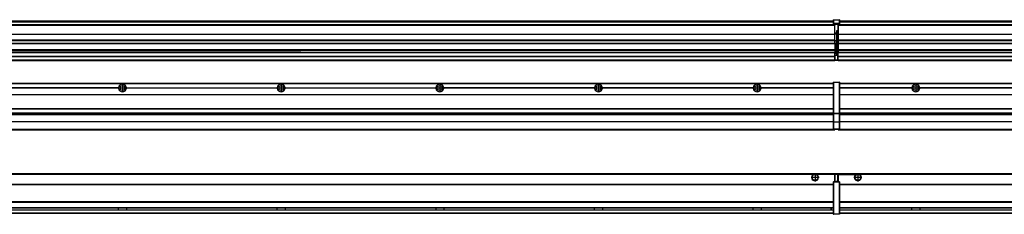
# Model space of a CAD drawing. Header units: inches. Extents: x -381 to 19228, y -418 to 176.
# Tile 27 of 37: x 9424 to 10665, y -154 to 90. Entities that reach past the tile are written whole.
import ezdxf

# ---------------------------------------------------------------- set-up
doc = ezdxf.new("R2010")
doc.units = ezdxf.units.IN
doc.linetypes.add('DOT_CENTER', pattern=[14, 12, -1, 0, -1])
doc.layers.add('1', color=7, linetype='Continuous')

# ---------------------------------------------------------------- blocks, each defined once
blk = doc.blocks.new('Modulos_intermedio__FL-14__6__22', base_point=(9055.2, -48))
at = {"color": 7, "linetype": 'Continuous'}
for p, q in [((9056.9, 10.5), (10449.2, 10.5)), ((9056.9, 10.2), (10449.2, 10.2)), ((9548.3, 4.8), (9358.1, 4.8)), ((9548.3, 4.5), (9358.1, 4.5)), ((9548.3, 4.2), (9358.1, 4.2)), ((9548.3, 4.5), (9548.3, 4.8)), ((9548.3, 4.2), (9548.3, 4.5)), ((9558.1, 4.8), (9748.3, 4.8)), ((9558.1, 4.8), (9558.1, 4.5)), ((9558.1, 4.5), (9558.1, 4.2)), ((9748.3, 4.5), (9558.1, 4.5)), ((9748.3, 4.2), (9558.1, 4.2)), ((9748.3, 4.5), (9748.3, 4.8)), ((9748.3, 4.2), (9748.3, 4.5)), ((9758.1, 4.8), (9758.1, 4.5)), ((9758.1, 4.8), (9948.3, 4.8)), ((9758.1, 4.5), (9758.1, 4.2)), ((9948.3, 4.5), (9758.1, 4.5)), ((9948.3, 4.2), (9758.1, 4.2)), ((9948.3, 4.5), (9948.3, 4.8)), ((9948.3, 4.2), (9948.3, 4.5)), ((10148.3, 4.8), (9958.1, 4.8)), ((9958.1, 4.5), (9958.1, 4.8)), ((10148.3, 4.5), (9958.1, 4.5)), ((9958.1, 4.2), (9958.1, 4.5)), ((10148.3, 4.2), (9958.1, 4.2)), ((10148.3, 4.8), (10148.3, 4.5)), ((10148.3, 4.5), (10148.3, 4.2)), ((10158.1, 4.5), (10158.1, 4.8)), ((10348.3, 4.8), (10158.1, 4.8)), ((10158.1, 4.2), (10158.1, 4.5)), ((10348.3, 4.5), (10158.1, 4.5)), ((10348.3, 4.2), (10158.1, 4.2)), ((10348.3, 4.8), (10348.3, 4.5)), ((10348.3, 4.5), (10348.3, 4.2)), ((10449.2, 4.8), (10358.1, 4.8)), ((10358.1, 4.5), (10358.1, 4.8)), ((10449.2, 4.5), (10358.1, 4.5)), ((10358.1, 4.2), (10358.1, 4.5)), ((10449.2, 4.2), (10358.1, 4.2)), ((10422.4, 10.5), (10422.5, 10.5)), ((10422.5, 10.5), (10429.9, 10.5)), ((10429.9, 10.5), (10429.9, 10.5)), ((10449.2, 11.9), (10449.3, 11.9)), ((10449.2, 11.8), (10449.2, 11.9)), ((10449.2, 11.8), (10449.2, 11.8)), ((10449.2, 11.7), (10449.2, 11.8)), ((10449.2, 11.7), (10449.2, 11.5)), ((10449.2, 11.5), (10449.4, 11.5)), ((10449.2, 11.5), (10449.2, -27.2)), ((10449.3, 12), (10449.4, 12)), ((10449.3, 11.9), (10449.3, 12)), ((10449.3, 11.9), (10449.3, 11.9)), ((10449.4, 12), (10449.4, 12)), ((10449.4, 12), (10456.6, 12)), ((10449.4, 12), (10449.4, 11.5)), ((10449.4, 11.5), (10449.4, -27.2)), ((10456.6, 11.5), (10449.4, 11.5)), ((10456.7, 12), (10456.6, 12)), ((10456.6, 12), (10456.6, 11.5)), ((10456.6, 11.5), (10456.6, -27.2)), ((10456.9, 11.5), (10456.6, 11.5)), ((10456.7, 12), (10456.7, 12)), ((10456.8, 11.9), (10456.7, 12)), ((10456.8, 11.9), (10456.8, 11.9)), ((10456.8, 11.9), (10456.8, 11.9)), ((10456.9, 11.8), (10456.8, 11.9)), ((10456.9, 11.8), (10456.9, 11.8)), ((10456.9, 11.7), (10456.9, 11.8)), ((10456.9, 11.7), (10456.9, 11.5)), ((10456.9, 11.5), (10456.9, -27.2)), ((9056.9, -3.5), (10449.2, -3.5)), ((9056.9, -3.8), (10449.2, -3.8)), ((10449.2, -4), (9056.9, -4)), ((9056.9, -21.5), (10449.2, -21.5)), ((9056.9, -21.8), (10449.2, -21.8)), ((9056.9, -26.7), (10449.2, -26.7)), ((9056.9, -26.8), (10449.2, -26.8)), ((9056.9, -28.4), (10449.2, -28.4)), ((9056.9, -28.5), (10449.2, -28.5)), ((9056.9, -28.7), (10449.2, -28.7)), ((10449.2, -27.2), (10449.4, -27.2)), ((10449.2, -27.2), (10449.2, -27.5)), ((10449.2, -27.5), (10449.2, -27.6)), ((10449.2, -27.5), (10449.2, -27.5)), ((10449.2, -27.5), (10449.2, -38.2)), ((10449.2, -27.6), (10449.3, -27.6)), ((10449.3, -27.6), (10449.4, -27.6)), ((10449.3, -27.6), (10449.3, -27.6)), ((10449.3, -27.6), (10449.3, -27.6)), ((10449.4, -27.2), (10449.4, -27.6)), ((10449.4, -27.2), (10456.6, -27.2)), ((10449.4, -27.6), (10449.4, -27.6)), ((10449.4, -27.6), (10456.6, -27.6)), ((10449.4, -27.6), (10449.4, -38.3)), ((10456.9, -27.2), (10456.6, -27.2)), ((10456.6, -27.2), (10456.6, -27.6)), ((10456.7, -27.6), (10456.6, -27.6)), ((10456.6, -27.6), (10456.6, -38.3)), ((10456.7, -27.6), (10456.7, -27.6)), ((10456.8, -27.6), (10456.7, -27.6)), ((10456.9, -27.5), (10456.8, -27.6)), ((10456.8, -27.6), (10456.8, -27.6)), ((10456.8, -27.6), (10456.8, -27.6)), ((10456.9, -27.2), (10456.9, -27.5)), ((10456.9, -27.5), (10456.9, -27.5)), ((10456.9, -27.5), (10456.9, -38.2)), ((9055.2, -48), (10451.2, -48)), ((9056.6, -47.5), (10449.4, -47.5)), ((10449.2, -38), (9056.9, -38)), ((10449.2, -38.1), (9056.9, -38.1)), ((10449.2, -38.2), (10449.2, -38.7)), ((10449.2, -38.2), (10449.2, -38.3)), ((10449.2, -38.2), (10449.2, -38.2)), ((10449.2, -38.3), (10449.3, -38.3)), ((10449.2, -38.7), (10449.4, -38.7)), ((10449.2, -38.7), (10449.2, -47)), ((10449.2, -47), (10449.4, -47)), ((10449.2, -47), (10449.2, -47.3)), ((10449.2, -47.3), (10449.2, -47.4)), ((10449.2, -47.3), (10449.2, -47.3)), ((10449.2, -47.4), (10449.3, -47.5)), ((10449.2, -47.4), (10449.2, -47.4)), ((10449.3, -38.3), (10449.4, -38.3)), ((10449.3, -38.3), (10449.3, -38.3)), ((10449.3, -38.3), (10449.3, -38.3)), ((10449.3, -47.5), (10449.4, -47.5)), ((10449.3, -47.5), (10449.3, -47.5)), ((10449.3, -47.5), (10449.3, -47.5)), ((10456.6, -38.3), (10449.4, -38.3)), ((10449.4, -38.3), (10449.4, -38.7)), ((10449.4, -38.3), (10449.4, -38.3)), ((10456.6, -38.7), (10449.4, -38.7)), ((10449.4, -38.7), (10449.4, -47)), ((10449.4, -47), (10456.6, -47)), ((10449.4, -47), (10449.4, -47.5)), ((10449.4, -47.5), (10456.6, -47.5)), ((10449.4, -47.5), (10449.4, -47.5)), ((10451.2, -47.5), (10451.2, -48)), ((10456.6, -38.3), (10456.6, -38.7)), ((10456.7, -38.3), (10456.6, -38.3)), ((10456.9, -38.7), (10456.6, -38.7)), ((10456.6, -38.7), (10456.6, -47)), ((10456.9, -47), (10456.6, -47)), ((10456.6, -47), (10456.6, -47.5)), ((10456.7, -47.5), (10456.6, -47.5)), ((10456.7, -38.3), (10456.7, -38.3)), ((10456.8, -38.3), (10456.7, -38.3)), ((10456.7, -47.5), (10456.7, -47.5)), ((10456.8, -47.5), (10456.7, -47.5)), ((10456.9, -38.2), (10456.8, -38.3)), ((10456.8, -38.3), (10456.8, -38.3)), ((10456.8, -38.3), (10456.8, -38.3)), ((10456.8, -47.4), (10456.8, -47.5)), ((10456.9, -47.4), (10456.8, -47.4)), ((10456.8, -47.5), (10456.8, -47.5)), ((10456.9, -38.2), (10456.9, -38.2)), ((10456.9, -38.2), (10456.9, -38.7)), ((10456.9, -38.7), (10456.9, -47)), ((10456.9, -47), (10456.9, -47.3)), ((10456.9, -47.3), (10456.9, -47.4)), ((10456.9, -47.3), (10456.9, -47.3))]:
    blk.add_line(p, q, dxfattribs=at)
for centre in [(9553.2, 4.5), (9753.2, 4.5), (9953.2, 4.5), (10153.2, 4.5), (10353.2, 4.5)]:
    blk.add_circle(centre, 3.15, dxfattribs=at)
for centre, start, end in [((9553.2, 4.5), 3.5101, 176.4899), ((9553.2, 4.5), 183.5101, 356.4899), ((9753.2, 4.5), 3.5101, 176.4899), ((9753.2, 4.5), 183.5101, 356.4899), ((9953.2, 4.5), 3.5101, 176.4899), ((9953.2, 4.5), 183.5101, 356.4899), ((10153.2, 4.5), 3.5101, 176.4899), ((10153.2, 4.5), 183.5101, 356.4899), ((10353.2, 4.5), 3.5101, 176.4899), ((10353.2, 4.5), 183.5101, 356.4899)]:
    blk.add_arc(centre, 4.9, start, end, dxfattribs=at)
at = {"layer": '1', "color": 2, "linetype": 'DOT_CENTER'}
for p, q in [((9557.3, 4.5), (9549, 4.5)), ((9553.2, 8.6), (9553.2, 0.3)), ((9757.3, 4.5), (9749, 4.5)), ((9753.2, 8.6), (9753.2, 0.3)), ((9957.3, 4.5), (9949, 4.5)), ((9953.2, 8.6), (9953.2, 0.3)), ((10157.3, 4.5), (10149, 4.5)), ((10153.2, 8.6), (10153.2, 0.3)), ((10357.3, 4.5), (10349, 4.5)), ((10353.2, 8.6), (10353.2, 0.3))]:
    blk.add_line(p, q, dxfattribs=at)
blk = doc.blocks.new('Modulos_intermedio__FL-14__7__28', base_point=(10455.2, -48))
at = {"color": 7, "linetype": 'Continuous'}
for p, q in [((10456.9, 10.5), (11849.2, 10.5)), ((10456.9, 10.2), (11849.2, 10.2)), ((10548.3, 4.8), (10456.9, 4.8)), ((10548.3, 4.5), (10456.9, 4.5)), ((10548.3, 4.2), (10456.9, 4.2)), ((10476.4, 10.5), (10476.5, 10.5)), ((10476.5, 10.5), (10483.9, 10.5)), ((10483.9, 10.5), (10483.9, 10.5)), ((10548.3, 4.5), (10548.3, 4.8)), ((10548.3, 4.2), (10548.3, 4.5)), ((10550.5, 6.1), (10550.4, 6)), ((10550.4, 2.9), (10550.5, 2.9)), ((10748.3, 4.8), (10558.1, 4.8)), ((10558.1, 4.8), (10558.1, 4.5)), ((10748.3, 4.5), (10558.1, 4.5)), ((10558.1, 4.5), (10558.1, 4.2)), ((10748.3, 4.2), (10558.1, 4.2)), ((10456.9, -3.5), (11849.2, -3.5)), ((10456.9, -3.8), (11849.2, -3.8)), ((11849.2, -4), (10456.9, -4)), ((10456.9, -21.5), (11849.2, -21.5)), ((10456.9, -21.8), (11849.2, -21.8)), ((10456.9, -26.7), (11849.2, -26.7)), ((10456.9, -26.8), (11849.2, -26.8)), ((10456.9, -28.4), (11849.2, -28.4)), ((10456.9, -28.5), (11849.2, -28.5)), ((10456.9, -28.7), (11849.2, -28.7)), ((10455.2, -47.5), (10455.2, -48)), ((10455.2, -48), (11851.2, -48)), ((10456.6, -47.5), (11849.4, -47.5)), ((11849.2, -38), (10456.9, -38)), ((11849.2, -38.1), (10456.9, -38.1))]:
    blk.add_line(p, q, dxfattribs=at)
blk.add_circle((10553.2, 4.5), 3.15, dxfattribs=at)
for start, end in [(3.5101, 176.4899), (183.5101, 356.4899)]:
    blk.add_arc((10553.2, 4.5), 4.9, start, end, dxfattribs=at)
at = {"layer": '1', "color": 2, "linetype": 'DOT_CENTER'}
for p, q in [((10557.3, 4.5), (10549, 4.5)), ((10553.2, 8.6), (10553.2, 0.3))]:
    blk.add_line(p, q, dxfattribs=at)
blk = doc.blocks.new('F-182__31', base_point=(621.1, -76))
for name, p in [('Modulos_intermedio__FL-14__6__22', (9055.2, -48)), ('Modulos_intermedio__FL-14__7__28', (10455.2, -48))]:
    blk.add_blockref(name, p)
blk = doc.blocks.new('Alzado2', base_point=(2889, -32))
blk.add_blockref('F-182__31', (621.1, -76))
blk = doc.blocks.new('Modulos_intermedio__FL-14__6__43', base_point=(9055.2, 39))
at = {"color": 7, "linetype": 'Continuous'}
for p, q in [((9056.9, 89), (10449.2, 89)), ((9056.9, 89), (10449.2, 89)), ((9056.9, 88.4), (10449.2, 88.4)), ((9056.9, 88), (10449.2, 88)), ((9056.9, 87.7), (10449.2, 87.7)), ((10449.2, 90.4), (10449.3, 90.4)), ((10449.2, 90.3), (10449.2, 90.4)), ((10449.2, 90.3), (10449.3, 90.3)), ((10449.2, 90.2), (10449.2, 90.3)), ((10449.2, 90.3), (10449.2, 90.3)), ((10449.2, 90.2), (10449.2, 90.3)), ((10449.2, 90.2), (10449.2, 90.2)), ((10449.2, 90.2), (10449.2, 90.2)), ((10449.2, 90.2), (10449.2, 90.2)), ((10449.2, 90.2), (10449.2, 85.3)), ((10449.3, 90.5), (10449.4, 90.5)), ((10449.3, 90.4), (10449.3, 90.5)), ((10449.3, 90.4), (10449.4, 90.4)), ((10449.3, 90.3), (10449.3, 90.4)), ((10449.3, 90.4), (10449.3, 90.4)), ((10449.3, 90.3), (10449.3, 90.3)), ((10449.4, 90.5), (10449.4, 90.5)), ((10449.4, 90.5), (10456.6, 90.5)), ((10449.4, 90.5), (10449.4, 90.4)), ((10449.4, 90.4), (10449.4, 90.4)), ((10449.4, 90.4), (10456.6, 90.4)), ((10449.4, 90.4), (10449.4, 85.6)), ((10456.7, 90.5), (10456.6, 90.5)), ((10456.6, 90.5), (10456.6, 90.4)), ((10456.7, 90.4), (10456.6, 90.4)), ((10456.6, 90.4), (10456.6, 85.6)), ((10456.7, 90.5), (10456.7, 90.5)), ((10456.8, 90.4), (10456.7, 90.5)), ((10456.7, 90.4), (10456.7, 90.4)), ((10456.8, 90.3), (10456.7, 90.4)), ((10456.8, 90.4), (10456.8, 90.4)), ((10456.8, 90.4), (10456.8, 90.4)), ((10456.9, 90.3), (10456.8, 90.4)), ((10456.8, 90.3), (10456.8, 90.3)), ((10456.8, 90.3), (10456.8, 90.3)), ((10456.9, 90.2), (10456.8, 90.3)), ((10456.9, 90.3), (10456.9, 90.3)), ((10456.9, 90.2), (10456.9, 90.3)), ((10456.9, 90.2), (10456.9, 85.3)), ((10456.9, 90.2), (10456.9, 90.2)), ((10456.9, 90.2), (10456.9, 90.2)), ((10456.9, 90.2), (10456.9, 90.2)), ((10451.2, 84), (9055.2, 84)), ((9055.2, 84), (10451.2, 84)), ((9055.2, 83.5), (10451.2, 83.5)), ((10449.2, 85.5), (10449.3, 85.5)), ((10449.2, 85.4), (10449.2, 85.5)), ((10449.3, 85.4), (10449.2, 85.4)), ((10449.2, 85.4), (10449.3, 85.4)), ((10449.2, 85.3), (10449.2, 85.4)), ((10449.2, 85.4), (10449.2, 85.4)), ((10449.2, 85.3), (10449.2, 85.4)), ((10449.2, 85.3), (10449.2, 85.3)), ((10449.2, 85.2), (10449.2, 85.3)), ((10449.2, 85.3), (10449.2, 85.2)), ((10449.2, 85.2), (10449.2, 85)), ((10449.2, 85), (10449.2, 84.7)), ((10449.2, 85), (10449.4, 85)), ((10449.2, 84.7), (10449.2, 84.7)), ((10449.2, 84.6), (10449.2, 84.7)), ((10449.2, 84.6), (10449.2, 84.6)), ((10449.3, 84.5), (10449.2, 84.6)), ((10449.3, 85.5), (10449.4, 85.6)), ((10449.3, 85.5), (10449.3, 85.4)), ((10449.3, 85.5), (10449.4, 85.5)), ((10449.3, 85.4), (10449.3, 85.5)), ((10449.3, 85.5), (10449.3, 85.5)), ((10449.3, 85.5), (10449.3, 85.5)), ((10449.3, 85.4), (10449.3, 85.4)), ((10449.3, 84.5), (10449.3, 84.5)), ((10449.3, 84.5), (10449.3, 84.5)), ((10449.4, 84.5), (10449.3, 84.5)), ((10449.4, 85.6), (10449.4, 85.5)), ((10456.6, 85.6), (10449.4, 85.6)), ((10449.4, 85.6), (10449.4, 85.6)), ((10449.4, 85.5), (10449.4, 85.5)), ((10449.4, 85.5), (10456.6, 85.5)), ((10449.4, 85.5), (10449.4, 85)), ((10449.4, 85), (10451.2, 85)), ((10449.4, 85), (10449.4, 84.5)), ((10449.4, 84.5), (10449.4, 84.5)), ((10449.4, 84.5), (10451.2, 84.5)), ((10451.2, 85), (10451.2, 84)), ((10451.2, 85), (10454.9, 85)), ((10451.2, 84), (10451.2, 83.5)), ((10451.2, 72.4), (10451.2, 83.5)), ((10453.4, 76.4), (10453.4, 73.5)), ((10454.9, 76.4), (10453.4, 76.4)), ((10453.7, 76.4), (10453.7, 73.5)), ((10453.7, 76.3), (10454.9, 76.3)), ((10454.9, 85), (10456.6, 85)), ((10454.9, 85), (10454.9, 77.4)), ((10454.9, 84.5), (10456.6, 84.5)), ((10454.9, 79.7), (10455.2, 79.6)), ((10454.9, 78.1), (10455.2, 78.1)), ((10454.9, 77.6), (10455.2, 77.6)), ((10454.9, 77.4), (10455.2, 77.4)), ((10454.9, 76.4), (10455.2, 76.5)), ((10454.9, 76.3), (10454.9, 76.4)), ((10455.2, 76.3), (10454.9, 76.3)), ((10454.9, 64), (10454.9, 76.3)), ((10456.6, 85.6), (10456.6, 85.5)), ((10456.7, 85.6), (10456.6, 85.6)), ((10456.6, 85.5), (10456.6, 85)), ((10456.7, 85.5), (10456.6, 85.5)), ((10456.6, 85), (10456.6, 84.5)), ((10456.9, 85), (10456.6, 85)), ((10456.6, 84.5), (10456.7, 84.5)), ((10456.7, 85.5), (10456.7, 85.6)), ((10456.7, 85.5), (10456.8, 85.4)), ((10456.7, 85.5), (10456.7, 85.5)), ((10456.8, 85.4), (10456.7, 85.5)), ((10456.8, 85.5), (10456.7, 85.5)), ((10456.7, 84.5), (10456.8, 84.5)), ((10456.7, 84.5), (10456.7, 84.5)), ((10456.8, 85.5), (10456.8, 85.5)), ((10456.8, 85.5), (10456.8, 85.5)), ((10456.9, 85.4), (10456.8, 85.5)), ((10456.8, 85.4), (10456.8, 85.4)), ((10456.8, 85.4), (10456.8, 85.4)), ((10456.8, 85.4), (10456.8, 85.4)), ((10456.9, 85.3), (10456.8, 85.4)), ((10456.8, 84.6), (10456.9, 84.6)), ((10456.8, 84.5), (10456.8, 84.6)), ((10456.8, 84.5), (10456.8, 84.5)), ((10456.9, 85.4), (10456.9, 85.4)), ((10456.9, 85.3), (10456.9, 85.4)), ((10456.9, 85.3), (10456.9, 85.3)), ((10456.9, 85.2), (10456.9, 85.3)), ((10456.9, 85.3), (10456.9, 85.2)), ((10456.9, 85.2), (10456.9, 85)), ((10456.9, 85), (10456.9, 84.7)), ((10456.9, 84.7), (10456.9, 84.7)), ((10456.9, 84.6), (10456.9, 84.7)), ((9055.2, 72.4), (10451.2, 72.4)), ((9055.2, 72.2), (10451.2, 72.2)), ((10451.2, 64.8), (9055.2, 64.8)), ((9055.2, 64.5), (10451.2, 64.5)), ((10453.4, 73.5), (10451.2, 73.5)), ((10453.4, 73), (10451.2, 73)), ((10451.2, 72.5), (10453.4, 72.5)), ((10451.2, 72.4), (10451.2, 72.2)), ((10451.2, 64.8), (10451.2, 72.2)), ((10451.2, 64.8), (10451.2, 64.5)), ((10451.2, 60.9), (10451.2, 64.5)), ((10453.4, 64), (10451.2, 64)), ((10453.4, 73.5), (10453.7, 73.5)), ((10453.4, 73), (10453.4, 73.5)), ((10453.4, 73), (10453.4, 72.5)), ((10453.7, 72.5), (10453.4, 72.5)), ((10453.4, 72.5), (10453.4, 64)), ((10453.4, 64), (10453.7, 64)), ((10453.4, 51), (10453.4, 64)), ((10453.7, 73.2), (10453.7, 73.5)), ((10453.7, 73.2), (10453.7, 73.2)), ((10453.7, 73.2), (10453.7, 72.5)), ((10453.7, 64), (10453.7, 72.5)), ((10453.7, 51), (10453.7, 64)), ((10453.7, 64), (10454.9, 64)), ((10454.9, 49.6), (10454.9, 64)), ((10455.2, 64), (10454.9, 64)), ((9055.2, 60.9), (10451.2, 60.9)), ((9055.2, 60.4), (10451.2, 60.4)), ((9055.2, 53.1), (10451.2, 53.1)), ((10451.2, 51.5), (9055.2, 51.5)), ((10451.2, 60.9), (10451.2, 60.4)), ((10451.2, 60.4), (10451.2, 59.4)), ((10451.2, 59.4), (10451.2, 53.1)), ((10451.2, 53.1), (10451.2, 51.5)), ((10451.2, 51.5), (10451.2, 51.4)), ((10451.2, 51.4), (10451.2, 49.2)), ((10453.4, 51), (10451.2, 51)), ((10453.4, 50), (10451.2, 50)), ((10453.4, 51), (10453.7, 51)), ((10453.4, 50), (10453.4, 51)), ((10453.4, 50), (10453.4, 49)), ((10453.7, 49.7), (10453.7, 51)), ((10453.7, 49.7), (10453.7, 49)), ((9055.2, 44.5), (10451.1, 44.5)), ((9055.2, 44), (10451.1, 44)), ((9055.2, 40), (10451.1, 40)), ((9055.2, 39.5), (10451.1, 39.5)), ((9055.2, 39.2), (10451.1, 39.2)), ((9055.2, 39), (10451.1, 39)), ((9378.2, 49.2), (9569.4, 49.2)), ((9569.4, 49.2), (9378.2, 49.2)), ((9569.4, 49.2), (9569.4, 49.2)), ((9569.4, 49.2), (9569.4, 49.2)), ((9569.4, 49.2), (9578.2, 49.2)), ((9578.2, 49.2), (9569.4, 49.2)), ((9569.4, 49.2), (9578.2, 49.2)), ((9578.2, 49.2), (9769.4, 49.2)), ((9769.4, 49.2), (9578.2, 49.2)), ((9578.2, 49.2), (9578.2, 49.2)), ((9578.2, 49.2), (9578.2, 49.2)), ((9769.4, 49.2), (9769.4, 49.2)), ((9769.4, 49.2), (9769.4, 49.2)), ((9769.4, 49.2), (9778.2, 49.2)), ((9769.4, 49.2), (9778.2, 49.2)), ((9778.2, 49.2), (9769.4, 49.2)), ((9778.2, 49.2), (9778.2, 49.2)), ((9778.2, 49.2), (9778.2, 49.2)), ((9778.2, 49.2), (10451.2, 49.2)), ((9778.2, 49.2), (10451.2, 49.2)), ((10451.1, 47.6), (10451.2, 47.6)), ((10451.1, 44.5), (10451.1, 47.6)), ((10451.1, 45.5), (10451.2, 45.5)), ((10451.1, 44.5), (10451.2, 44.5)), ((10451.1, 44.5), (10451.1, 44)), ((10451.1, 40), (10451.1, 44)), ((10451.2, 40.5), (10451.1, 40.5)), ((10451.1, 40), (10451.1, 39.5)), ((10451.1, 39.2), (10451.1, 39.5)), ((10451.1, 39.2), (10451.1, 39)), ((10451.2, 47.6), (10451.2, 49.2)), ((10451.2, 49.2), (10451.2, 49.2)), ((10453.4, 49), (10451.2, 49)), ((10453.4, 47.9), (10451.2, 47.9)), ((10451.2, 46), (10451.2, 47.6)), ((10451.2, 46), (10453.4, 46)), ((10451.2, 46), (10451.2, 40)), ((10451.2, 40), (10454.6, 40)), ((10451.2, 40), (10451.2, 39.5)), ((10451.2, 39.5), (10454.6, 39.5)), ((10453.4, 47.9), (10453.4, 49)), ((10453.7, 49), (10453.4, 49)), ((10453.4, 47.9), (10453.5, 47.9)), ((10453.4, 46), (10453.4, 47.9)), ((10453.4, 46), (10454.9, 46)), ((10453.5, 47.9), (10453.6, 47.8)), ((10453.6, 47.8), (10453.7, 47.8)), ((10453.7, 49.6), (10454.9, 49.6)), ((10453.7, 47.7), (10453.7, 49)), ((10453.7, 48.9), (10454.9, 48.9)), ((10453.7, 47.8), (10453.7, 47.7)), ((10453.7, 46), (10453.7, 47.7)), ((10455.2, 45.1), (10454.6, 44.9)), ((10454.6, 44.9), (10454.6, 40)), ((10454.6, 40), (10454.6, 39.5)), ((10454.9, 40), (10454.6, 40)), ((10454.9, 48.9), (10454.9, 49.6)), ((10455.2, 49.6), (10454.9, 49.6)), ((10454.9, 48.9), (10454.9, 47.3)), ((10454.9, 48.9), (10455.2, 48.8)), ((10454.9, 47.3), (10454.9, 46)), ((10455.2, 45.9), (10454.9, 46)), ((10454.9, 45), (10455.2, 45.1)), ((10454.9, 45), (10454.9, 40)), ((10454.9, 44.8), (10455.2, 44.9)), ((10454.9, 41.3), (10455.2, 41.4)), ((10454.9, 40.8), (10455.2, 40.9)), ((10454.9, 40), (10454.9, 39.7))]:
    blk.add_line(p, q, dxfattribs=at)
for centre, start, end in [((10453.4, 73.2), 270, 0), ((10453.4, 49.7), 0, 90), ((10454.6, 39.7), 270, 0)]:
    blk.add_arc(centre, 0.25, start, end, dxfattribs=at)
blk = doc.blocks.new('Modulos_intermedio__FL-14__7__49', base_point=(10455.2, 39))
at = {"color": 7, "linetype": 'Continuous'}
for p, q in [((10456.9, 89), (11849.2, 89)), ((10456.9, 89), (11849.2, 89)), ((10456.9, 88.4), (11849.2, 88.4)), ((10456.9, 88), (11849.2, 88)), ((10456.9, 87.7), (11849.2, 87.7)), ((10455.2, 84.5), (10455.2, 84)), ((10455.2, 84), (10455.2, 84)), ((10455.2, 84), (10455.2, 83.5)), ((11851.2, 84), (10455.2, 84)), ((10455.2, 84), (11851.2, 84)), ((10455.2, 83.5), (10455.2, 72.4)), ((10455.2, 83.5), (11851.2, 83.5)), ((10455.2, 72.4), (10455.2, 72.2)), ((10455.2, 72.4), (11851.2, 72.4)), ((10455.2, 72.2), (11851.2, 72.2)), ((10455.2, 72.2), (10455.2, 64.8)), ((11851.2, 64.8), (10455.2, 64.8)), ((10455.2, 64.8), (10455.2, 64.5)), ((10455.2, 64.5), (10455.2, 60.9)), ((10455.2, 64.5), (11851.2, 64.5)), ((10455.2, 60.9), (10455.2, 60.4)), ((10455.2, 60.9), (11851.2, 60.9)), ((10455.2, 60.4), (11851.2, 60.4)), ((10455.2, 60.4), (10455.2, 59.4)), ((10455.2, 59.4), (10455.2, 53.1)), ((10455.2, 53.1), (10455.2, 51.5)), ((10455.2, 53.1), (11851.2, 53.1)), ((11851.2, 51.5), (10455.2, 51.5)), ((10455.2, 51.5), (10455.2, 51.4)), ((10455.2, 51.4), (10455.2, 49.2)), ((10455.2, 49.2), (10455.2, 49.2)), ((10455.2, 44.5), (10455.2, 49.2)), ((10455.2, 49.2), (10769.4, 49.2)), ((10455.2, 49.2), (10769.4, 49.2)), ((10455.2, 44.5), (10455.2, 44)), ((10455.2, 44.5), (11851.1, 44.5)), ((10455.2, 40), (10455.2, 44)), ((10455.2, 44), (11851.1, 44)), ((10455.2, 40), (10455.2, 39.5)), ((10455.2, 40), (11851.1, 40)), ((10455.2, 39.5), (10455.2, 39.2)), ((10455.2, 39.5), (11851.1, 39.5)), ((10455.2, 39.2), (10455.2, 39)), ((10455.2, 39.2), (11851.1, 39.2)), ((10455.2, 39), (11851.1, 39))]:
    blk.add_line(p, q, dxfattribs=at)
blk = doc.blocks.new('F-182__52', base_point=(621.1, 39))
for name, p in [('Modulos_intermedio__FL-14__6__43', (9055.2, 39)), ('Modulos_intermedio__FL-14__7__49', (10455.2, 39))]:
    blk.add_blockref(name, p)
blk = doc.blocks.new('Inferior2', base_point=(2889, 64.7))
blk.add_blockref('F-182__52', (621.1, 39))
blk = doc.blocks.new('Modulos_intermedio__FL-14__6__62', base_point=(9055.2, -154.5))
at = {"color": 7, "linetype": 'Continuous'}
for p, q in [((9055.2, -103), (10451.1, -103)), ((10423.8, -104.5), (9082.6, -104.5)), ((10424.7, -104), (10423.8, -104.5)), ((10426.2, -103.7), (10424.7, -104)), ((10427.6, -104), (10426.2, -103.7)), ((10428.6, -104.5), (10427.6, -104)), ((10451.1, -104.5), (10428.6, -104.5)), ((10451.1, -104.5), (10451.1, -103)), ((10451.2, -104.5), (10451.1, -104.5)), ((10451.1, -111.6), (10451.1, -104.5)), ((10451.2, -105.5), (10451.1, -105.5)), ((10451.1, -109.5), (10451.2, -109.5)), ((10451.2, -111.6), (10451.1, -111.6)), ((10454.6, -103.5), (10451.2, -103.5)), ((10451.2, -103.5), (10451.2, -104)), ((10451.2, -104), (10454.6, -104)), ((10451.2, -104), (10451.2, -111.6)), ((10451.2, -113.5), (10451.2, -111.6)), ((10454.6, -103.5), (10454.6, -104)), ((10454.6, -104), (10454.6, -113)), ((10454.9, -104), (10454.6, -104)), ((10454.9, -103.7), (10454.9, -104)), ((10454.9, -104), (10454.9, -113)), ((10454.9, -104.8), (10455.2, -104.9)), ((10454.9, -106.5), (10455.2, -106.5)), ((10454.9, -107.5), (10455.2, -107.5)), ((9056.9, -116.7), (10449.2, -116.7)), ((9056.9, -117), (10449.2, -117)), ((10449.2, -117.2), (9056.9, -117.2)), ((10449.2, -113.6), (10449.3, -113.5)), ((10449.2, -113.6), (10449.2, -113.6)), ((10449.2, -113.7), (10449.2, -113.6)), ((10449.2, -113.7), (10449.2, -114)), ((10449.2, -113.7), (10449.2, -113.7)), ((10449.2, -114), (10449.2, -154)), ((10449.2, -114), (10449.4, -114)), ((10449.3, -113.5), (10449.4, -113.5)), ((10449.3, -113.5), (10449.3, -113.5)), ((10449.3, -113.5), (10449.3, -113.5)), ((10451.2, -113.5), (10449.4, -113.5)), ((10449.4, -113.5), (10449.4, -113.5)), ((10449.4, -113.5), (10449.4, -114)), ((10456.6, -114), (10449.4, -114)), ((10449.4, -114), (10449.4, -154)), ((10454.6, -113), (10451.2, -113)), ((10454.9, -113.5), (10451.2, -113.5)), ((10454.6, -113), (10454.6, -113.5)), ((10454.9, -113), (10454.6, -113)), ((10454.9, -111.9), (10455.2, -112)), ((10454.9, -113), (10454.9, -113.3)), ((10454.9, -113.3), (10454.9, -113.5)), ((10456.6, -113.5), (10454.9, -113.5)), ((10456.7, -113.5), (10456.6, -113.5)), ((10456.6, -113.5), (10456.6, -114)), ((10456.9, -114), (10456.6, -114)), ((10456.6, -114), (10456.6, -154)), ((10456.7, -113.5), (10456.7, -113.5)), ((10456.8, -113.5), (10456.7, -113.5)), ((10456.8, -113.5), (10456.8, -113.5)), ((10456.8, -113.6), (10456.8, -113.5)), ((10456.9, -113.6), (10456.8, -113.6)), ((10456.9, -113.7), (10456.9, -113.6)), ((10456.9, -113.7), (10456.9, -113.7)), ((10456.9, -113.7), (10456.9, -114)), ((10456.9, -114), (10456.9, -154)), ((10449.2, -138.7), (9056.9, -138.7)), ((10449.2, -139), (9056.9, -139)), ((9056.9, -139.2), (10449.2, -139.2)), ((9056.9, -146), (10449.2, -146)), ((9056.9, -146.2), (10449.2, -146.2)), ((9056.9, -148.7), (10449.2, -148.7)), ((9548.3, -146.3), (9548.3, -146.2)), ((9548.3, -146.4), (9548.3, -146.3)), ((9548.3, -147), (9548.3, -146.4)), ((9548.3, -147.2), (9548.3, -147)), ((9548.3, -147.9), (9548.3, -147.2)), ((9548.3, -148.6), (9548.3, -147.9)), ((9548.3, -148.7), (9548.3, -148.6)), ((9548.3, -148.6), (9548.3, -148.6)), ((9558.1, -146.2), (9558.1, -146.3)), ((9558.1, -146.3), (9558.1, -147.2)), ((9558.1, -146.3), (9558.1, -146.3)), ((9558.1, -147.2), (9558.1, -147.7)), ((9558.1, -147.7), (9558.1, -148.6)), ((9558.1, -148.6), (9558.1, -148.7)), ((9558.1, -148.6), (9558.1, -148.6)), ((9748.3, -146.3), (9748.3, -146.2)), ((9748.3, -146.4), (9748.3, -146.3)), ((9748.3, -147), (9748.3, -146.4)), ((9748.3, -147.2), (9748.3, -147)), ((9748.3, -147.7), (9748.3, -147.2)), ((9748.3, -148.6), (9748.3, -147.7)), ((9748.3, -148.7), (9748.3, -148.6)), ((9748.3, -148.6), (9748.3, -148.6)), ((9758.1, -146.2), (9758.1, -146.3)), ((9758.1, -146.3), (9758.1, -147.2)), ((9758.1, -146.3), (9758.1, -146.3)), ((9758.1, -147.2), (9758.1, -147.7)), ((9758.1, -147.7), (9758.1, -148)), ((9758.1, -148), (9758.1, -148.6)), ((9758.1, -148.6), (9758.1, -148.7)), ((9758.1, -148.6), (9758.1, -148.6)), ((9948.3, -146.2), (9948.3, -146.3)), ((9948.3, -146.3), (9948.3, -147.2)), ((9948.3, -146.3), (9948.3, -146.3)), ((9948.3, -147.2), (9948.3, -147.7)), ((9948.3, -147.7), (9948.3, -148)), ((9948.3, -148), (9948.3, -148.6)), ((9948.3, -148.6), (9948.3, -148.7)), ((9948.3, -148.6), (9948.3, -148.6)), ((9958.1, -146.2), (9958.1, -146.3)), ((9958.1, -146.3), (9958.1, -147.2)), ((9958.1, -146.3), (9958.1, -146.3)), ((9958.1, -147.2), (9958.1, -147.7)), ((9958.1, -147.7), (9958.1, -148)), ((9958.1, -148), (9958.1, -148.6)), ((9958.1, -148.6), (9958.1, -148.7)), ((9958.1, -148.6), (9958.1, -148.6)), ((10148.3, -146.3), (10148.3, -146.2)), ((10148.3, -146.4), (10148.3, -146.3)), ((10148.3, -147), (10148.3, -146.4)), ((10148.3, -147.2), (10148.3, -147)), ((10148.3, -147.9), (10148.3, -147.2)), ((10148.3, -148.6), (10148.3, -147.9)), ((10148.3, -148.7), (10148.3, -148.6)), ((10148.3, -148.6), (10148.3, -148.6)), ((10158.1, -146.2), (10158.1, -146.3)), ((10158.1, -146.3), (10158.1, -147.2)), ((10158.1, -146.3), (10158.1, -146.3)), ((10158.1, -147.2), (10158.1, -147.7)), ((10158.1, -147.7), (10158.1, -148.6)), ((10158.1, -148.6), (10158.1, -148.7)), ((10158.1, -148.6), (10158.1, -148.6)), ((10348.3, -146.3), (10348.3, -146.2)), ((10348.3, -146.4), (10348.3, -146.3)), ((10348.3, -147), (10348.3, -146.4)), ((10348.3, -147.2), (10348.3, -147)), ((10348.3, -147.9), (10348.3, -147.2)), ((10348.3, -148.6), (10348.3, -147.9)), ((10348.3, -148.7), (10348.3, -148.6)), ((10348.3, -148.6), (10348.3, -148.6)), ((10358.1, -146.2), (10358.1, -146.3)), ((10358.1, -146.3), (10358.1, -147.2)), ((10358.1, -146.3), (10358.1, -146.3)), ((10358.1, -147.2), (10358.1, -148.2)), ((10358.1, -148.2), (10358.1, -148.6)), ((10358.1, -148.6), (10358.1, -148.7)), ((10446.2, -146.4), (10446.5, -146.2)), ((10446.2, -146.7), (10446.2, -146.4)), ((10446.2, -146.7), (10446.2, -147.2)), ((10446.2, -147.2), (10446.2, -148.2)), ((10446.2, -148.2), (10446.2, -148.5)), ((10446.2, -148.5), (10446.5, -148.7)), ((10446.6, -146.2), (10446.6, -146.3)), ((10446.6, -146.3), (10446.6, -147)), ((10446.6, -147), (10446.6, -148.7)), ((10446.6, -148.7), (10446.6, -148.7)), ((9056.9, -149), (10449.2, -149)), ((9056.9, -152.7), (10449.2, -152.7)), ((9056.9, -153), (10449.2, -153)), ((10449.2, -154), (10449.4, -154)), ((10449.2, -154), (10449.2, -154.2)), ((10449.2, -154.2), (10449.2, -154.3)), ((10449.2, -154.3), (10449.2, -154.4)), ((10449.2, -154.3), (10449.2, -154.3)), ((10449.2, -154.4), (10449.3, -154.4)), ((10449.3, -154.4), (10449.3, -154.5)), ((10449.3, -154.4), (10449.3, -154.4)), ((10449.3, -154.5), (10449.4, -154.5)), ((10449.4, -154), (10456.6, -154)), ((10449.4, -154), (10449.4, -154.5)), ((10449.4, -154.5), (10449.4, -154.5)), ((10456.6, -154.5), (10449.4, -154.5)), ((10456.9, -154), (10456.6, -154)), ((10456.6, -154), (10456.6, -154.5)), ((10456.7, -154.5), (10456.6, -154.5)), ((10456.8, -154.4), (10456.7, -154.5)), ((10456.7, -154.5), (10456.7, -154.5)), ((10456.9, -154.3), (10456.8, -154.4)), ((10456.8, -154.4), (10456.8, -154.4)), ((10456.8, -154.4), (10456.8, -154.4)), ((10456.9, -154), (10456.9, -154.2)), ((10456.9, -154.2), (10456.9, -154.3)), ((10456.9, -154.3), (10456.9, -154.3))]:
    blk.add_line(p, q, dxfattribs=at)
for radius in [4, 3.7]:
    blk.add_circle((10426.2, -108), radius, dxfattribs=at)
for centre, radius, start, end in [((10426.2, -108), 4.25, 124.5603, 55.4397), ((10454.6, -103.7), 0.25, 0, 90)]:
    blk.add_arc(centre, radius, start, end, dxfattribs=at)
at = {"layer": '1', "color": 2, "linetype": 'DOT_CENTER'}
for p, q in [((10431.2, -108), (10421.2, -108)), ((10426.2, -103), (10426.2, -113))]:
    blk.add_line(p, q, dxfattribs=at)
blk = doc.blocks.new('Modulos_intermedio__FL-14__7__68', base_point=(10455.2, -154.5))
at = {"color": 7, "linetype": 'Continuous'}
for p, q in [((10455.2, -103), (10455.2, -104.5)), ((10455.2, -103), (11851.1, -103)), ((10455.2, -104.5), (10477.8, -104.5)), ((10455.2, -104.5), (10455.2, -113.5)), ((10477.8, -104.5), (10478.7, -104)), ((10478.7, -104), (10480.2, -103.7)), ((10480.2, -103.7), (10481.6, -104)), ((10481.6, -104), (10482.6, -104.5)), ((11823.8, -104.5), (10482.6, -104.5)), ((10456.9, -116.7), (11849.2, -116.7)), ((10456.9, -117), (11849.2, -117)), ((11849.2, -117.2), (10456.9, -117.2)), ((11849.2, -138.7), (10456.9, -138.7)), ((11849.2, -139), (10456.9, -139)), ((10456.9, -139.2), (11849.2, -139.2)), ((10456.9, -146), (11849.2, -146)), ((10456.9, -146.2), (11849.2, -146.2)), ((10456.9, -148.7), (11849.2, -148.7)), ((10548.3, -146.3), (10548.3, -146.2)), ((10548.3, -146.4), (10548.3, -146.3)), ((10548.3, -146.6), (10548.3, -146.4)), ((10548.3, -147.2), (10548.3, -146.6)), ((10548.3, -147.6), (10548.3, -147.2)), ((10548.3, -148.6), (10548.3, -147.6)), ((10548.3, -148.7), (10548.3, -148.6)), ((10558.1, -146.2), (10558.1, -146.3)), ((10558.1, -146.3), (10558.1, -147.2)), ((10558.1, -146.3), (10558.1, -146.3)), ((10558.1, -147.2), (10558.1, -147.7)), ((10558.1, -147.7), (10558.1, -148)), ((10558.1, -148), (10558.1, -148.6)), ((10558.1, -148.6), (10558.1, -148.7)), ((10558.1, -148.6), (10558.1, -148.6)), ((10456.9, -149), (11849.2, -149)), ((10456.9, -152.7), (11849.2, -152.7)), ((10456.9, -153), (11849.2, -153))]:
    blk.add_line(p, q, dxfattribs=at)
for radius in [4, 3.7]:
    blk.add_circle((10480.2, -108), radius, dxfattribs=at)
blk.add_arc((10480.2, -108), 4.25, 124.5603, 55.4397, dxfattribs=at)
at = {"layer": '1', "color": 2, "linetype": 'DOT_CENTER'}
for p, q in [((10485.2, -108), (10475.2, -108)), ((10480.2, -103), (10480.2, -113))]:
    blk.add_line(p, q, dxfattribs=at)
blk = doc.blocks.new('F-182__71', base_point=(621.1, -154.5))
for name, p in [('Modulos_intermedio__FL-14__6__62', (9055.2, -154.5)), ('Modulos_intermedio__FL-14__7__68', (10455.2, -154.5))]:
    blk.add_blockref(name, p)
blk = doc.blocks.new('Superior1', base_point=(2889, -128.7))
blk.add_blockref('F-182__71', (621.1, -154.5))

msp = doc.modelspace()

# ---------------------------------------------------------------- block references
for name, p in [('Inferior2', (2889, 64.7)), ('Alzado2', (2889, -32)), ('Superior1', (2889, -128.7))]:
    msp.add_blockref(name, p)

doc.saveas('drawing.dxf')
